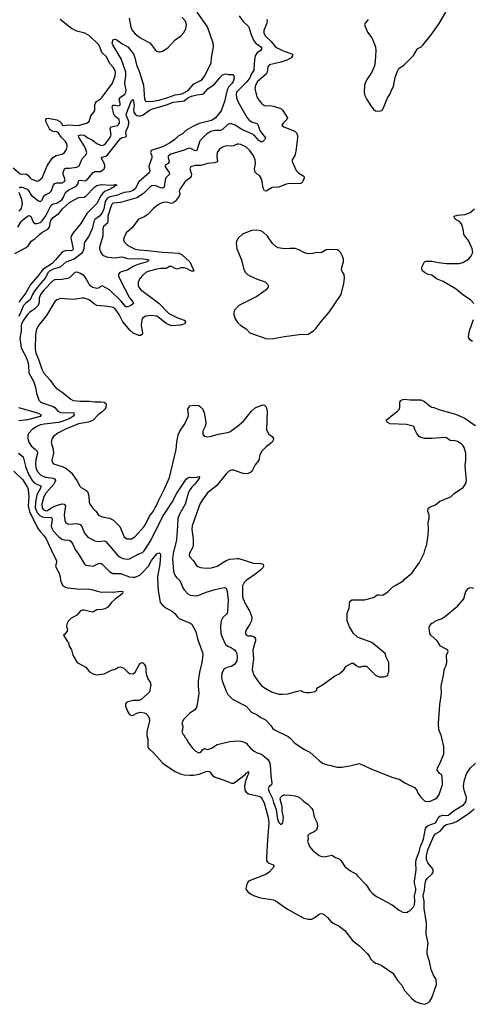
# Model space of a CAD drawing. Header units: inches. Extents: x 1934316 to 2140091, y 524953 to 667329.
# Tile 143 of 256: x 2003983 to 2008954, y 585399 to 596207. Entities that reach past the tile are written whole.
import ezdxf

# ---------------------------------------------------------------- set-up
doc = ezdxf.new("R2010")
doc.units = ezdxf.units.IN
doc.header["$MEASUREMENT"] = 0
doc.layers.add('C0508', color=7, linetype='Continuous')
doc.layers.add('C0509', color=7, linetype='Continuous')

msp = doc.modelspace()

# ---------------------------------------------------------------- linework, layer by layer
at = {"layer": 'C0508', "color": 5}
for points, elevation in [([(2004455, 590000), (2004457, 589997), (2004480, 589980), (2004511, 589971), (2004610, 589961), (2004750, 589957), (2004786, 589950), (2004849, 589929), (2004884, 589924), (2004948, 589928), (2005010, 589924), (2005090, 589934), (2005114, 589930), (2005111, 589910), (2005091, 589890), (2005030, 589847), (2004990, 589810), (2004950, 589760), (2004919, 589741), (2004890, 589733), (2004832, 589730), (2004794, 589706), (2004778, 589702), (2004690, 589725), (2004670, 589727), (2004650, 589719), (2004610, 589670), (2004546, 589634), (2004518, 589610), (2004501, 589570), (2004499, 589550), (2004508, 589510), (2004504, 589496), (2004479, 589461), (2004465, 589450), (2004504, 589384), (2004518, 589370), (2004526, 589330), (2004551, 589290), (2004566, 589230), (2004616, 589150), (2004710, 589098), (2004750, 589050), (2004790, 589025), (2004830, 589017), (2004910, 589025), (2004990, 589067), (2005030, 589079), (2005070, 589101), (2005090, 589104), (2005128, 589088), (2005170, 589045), (2005190, 589031), (2005230, 589027), (2005250, 589046), (2005294, 589126), (2005310, 589143), (2005330, 589151), (2005350, 589131), (2005364, 589110), (2005370, 589090), (2005368, 589050), (2005375, 589010), (2005390, 588971), (2005415, 588935), (2005422, 588910), (2005407, 588830), (2005380, 588800), (2005316, 588744), (2005290, 588735), (2005230, 588732), (2005170, 588719), (2005156, 588710), (2005146, 588694), (2005145, 588670), (2005169, 588610), (2005190, 588581), (2005210, 588569), (2005230, 588571), (2005270, 588594), (2005310, 588605), (2005350, 588600), (2005370, 588590), (2005392, 588570), (2005404, 588544), (2005408, 588510), (2005381, 588390), (2005381, 588350), (2005389, 588309), (2005389, 588230), (2005399, 588210), (2005456, 588156), (2005550, 588051), (2005574, 588030), (2005690, 587955), (2005746, 587930), (2005790, 587919), (2005850, 587913), (2005890, 587915), (2005955, 587925), (2006030, 587956), (2006050, 587958), (2006070, 587949), (2006101, 587910), (2006130, 587891), (2006230, 587860), (2006310, 587827), (2006330, 587828), (2006350, 587837), (2006458, 587922), (2006470, 587936), (2006480, 587940), (2006490, 587953), (2006497, 587950), (2006496, 587930), (2006481, 587899), (2006461, 587839), (2006453, 587790), (2006457, 587750), (2006469, 587729), (2006494, 587710), (2006610, 587685), (2006630, 587671), (2006647, 587650), (2006667, 587610), (2006710, 587450), (2006720, 587390), (2006705, 587205), (2006694, 587014), (2006695, 586975), (2006710, 586951), (2006768, 586930), (2006776, 586910), (2006722, 586850), (2006693, 586827), (2006496, 586750), (2006482, 586730), (2006468, 586670), (2006475, 586650), (2006491, 586630), (2006516, 586610), (2006550, 586593), (2006626, 586566), (2006770, 586547), (2006790, 586540), (2006923, 586443), (2007103, 586343), (2007150, 586335), (2007190, 586335), (2007225, 586350), (2007270, 586388), (2007286, 586394), (2007310, 586393), (2007330, 586382), (2007365, 586350), (2007405, 586305), (2007441, 586281), (2007490, 586257), (2007554, 586210), (2007638, 586098), (2007717, 586037), (2007798, 585958), (2007820, 585930), (2007837, 585897), (2007863, 585870), (2007890, 585851), (2007910, 585847), (2007962, 585822), (2008081, 585741), (2008135, 585655), (2008179, 585610), (2008208, 585550), (2008290, 585461), (2008331, 585430), (2008378, 585410), (2008430, 585399), (2008470, 585416), (2008487, 585433), (2008510, 585470), (2008562, 585618), (2008555, 585670), (2008525, 585725), (2008502, 585782), (2008482, 585870), (2008457, 585950), (2008456, 585990), (2008469, 586070), (2008445, 586170), (2008452, 586290), (2008425, 586450), (2008425, 586530), (2008414, 586590), (2008428, 586650), (2008434, 586726), (2008443, 586757), (2008459, 586781), (2008510, 586828), (2008523, 586850), (2008525, 586870), (2008516, 586890), (2008465, 586950), (2008450, 586990), (2008451, 587030), (2008466, 587094), (2008531, 587249), (2008550, 587270), (2008602, 587298), (2008650, 587362), (2008670, 587373), (2008746, 587390), (2008787, 587410), (2008921, 587499), (2008975, 587545)], 220), ([(2005501, 590000), (2005504, 589944), (2005524, 589810), (2005550, 589779), (2005588, 589750), (2005661, 589710), (2005688, 589690), (2005714, 589654), (2005735, 589635), (2005810, 589601), (2005850, 589588), (2005873, 589573), (2005919, 589490), (2005937, 589410), (2005993, 589250), (2005996, 589230), (2005984, 589150), (2005957, 589043), (2005943, 588950), (2005942, 588890), (2005951, 588809), (2005930, 588670), (2005922, 588650), (2005907, 588633), (2005847, 588590), (2005784, 588530), (2005765, 588490), (2005774, 588450), (2005772, 588410), (2005762, 588390), (2005780, 588360), (2005790, 588352), (2005798, 588330), (2005810, 588318), (2005836, 588270), (2005881, 588210), (2005910, 588183), (2005950, 588161), (2005972, 588168), (2005990, 588192), (2006010, 588205), (2006050, 588196), (2006090, 588211), (2006150, 588251), (2006290, 588283), (2006370, 588290), (2006410, 588289), (2006450, 588277), (2006470, 588265), (2006517, 588210), (2006557, 588177), (2006590, 588160), (2006630, 588148), (2006654, 588134), (2006704, 588090), (2006723, 588063), (2006733, 588030), (2006740, 587910), (2006753, 587827), (2006750, 587809), (2006722, 587790), (2006711, 587769), (2006722, 587730), (2006759, 587659), (2006770, 587615), (2006798, 587538), (2006816, 587430), (2006830, 587395), (2006850, 587371), (2006872, 587390), (2006880, 587450), (2006864, 587524), (2006864, 587570), (2006844, 587650), (2006848, 587670), (2006869, 587691), (2006890, 587698), (2006954, 587694), (2007010, 587686), (2007054, 587674), (2007098, 587630), (2007150, 587591), (2007191, 587550), (2007201, 587530), (2007216, 587456), (2007251, 587390), (2007255, 587350), (2007241, 587310), (2007211, 587290), (2007165, 587270), (2007147, 587250), (2007151, 587210), (2007142, 587190), (2007166, 587130), (2007198, 587090), (2007271, 587031), (2007290, 587024), (2007330, 587019), (2007410, 587035), (2007451, 587011), (2007490, 586997), (2007510, 586976), (2007555, 586910), (2007610, 586868), (2007673, 586830), (2007694, 586810), (2007788, 586710), (2007827, 586647), (2007856, 586616), (2007902, 586582), (2008072, 586492), (2008150, 586431), (2008190, 586411), (2008230, 586408), (2008250, 586416), (2008270, 586430), (2008307, 586470), (2008318, 586490), (2008322, 586530), (2008317, 586590), (2008333, 586650), (2008334, 586670), (2008320, 586730), (2008319, 586750), (2008336, 586876), (2008334, 586950), (2008338, 586990), (2008369, 587071), (2008384, 587130), (2008417, 587210), (2008440, 587330), (2008452, 587348), (2008470, 587361), (2008549, 587391), (2008577, 587443), (2008597, 587463), (2008630, 587474), (2008670, 587471), (2008690, 587474), (2008765, 587535), (2008855, 587590), (2008875, 587610), (2008886, 587630), (2008889, 587670), (2008863, 587750), (2008856, 587790), (2008865, 587850), (2008890, 587930), (2008930, 587992), (2008990, 588044)], 240), ([(2005762, 590000), (2005770, 589979), (2005789, 589950), (2005830, 589905), (2005856, 589890), (2005930, 589884), (2005950, 589889), (2006030, 589924), (2006130, 589952), (2006230, 589974), (2006250, 589965), (2006260, 589930), (2006273, 589830), (2006267, 589713), (2006260, 589690), (2006215, 589645), (2006195, 589610), (2006187, 589550), (2006193, 589470), (2006205, 589430), (2006245, 589350), (2006268, 589330), (2006310, 589312), (2006342, 589290), (2006358, 589270), (2006366, 589250), (2006373, 589210), (2006368, 589170), (2006346, 589134), (2006310, 589106), (2006263, 589097), (2006230, 589080), (2006210, 589050), (2006204, 589030), (2006200, 588990), (2006208, 588948), (2006250, 588835), (2006270, 588799), (2006319, 588750), (2006470, 588670), (2006530, 588607), (2006590, 588575), (2006630, 588547), (2006681, 588521), (2006741, 588461), (2006760, 588430), (2006781, 588410), (2006930, 588337), (2006950, 588323), (2007005, 588265), (2007110, 588195), (2007168, 588168), (2007270, 588074), (2007310, 588045), (2007350, 588031), (2007385, 588025), (2007470, 588001), (2007519, 588001), (2007610, 588016), (2007710, 588041), (2007730, 588036), (2007856, 587976), (2008082, 587890), (2008150, 587870), (2008211, 587830), (2008317, 587777), (2008345, 587750), (2008357, 587717), (2008390, 587672), (2008430, 587632), (2008446, 587626), (2008490, 587627), (2008542, 587650), (2008569, 587670), (2008590, 587702), (2008625, 587810), (2008622, 587902), (2008616, 587916), (2008594, 587934), (2008569, 587970), (2008570, 587994), (2008602, 588050), (2008639, 588150), (2008641, 588170), (2008641, 588230), (2008612, 588352), (2008587, 588410), (2008583, 588483), (2008597, 588690), (2008616, 588810), (2008613, 588890), (2008641, 589030), (2008645, 589070), (2008650, 589090), (2008663, 589110), (2008673, 589150), (2008669, 589230), (2008689, 589270), (2008682, 589290), (2008606, 589330), (2008567, 589390), (2008497, 589450), (2008488, 589468), (2008482, 589502), (2008478, 589530), (2008483, 589550), (2008510, 589582), (2008531, 589589), (2008550, 589607), (2008610, 589630), (2008648, 589652), (2008790, 589770), (2008861, 589850), (2008884, 589930), (2008910, 589967), (2008934, 589974), (2008970, 589968)], 260), ([(2006434, 590000), (2006429, 589991), (2006431, 589871), (2006436, 589850), (2006462, 589790), (2006512, 589710), (2006534, 589650), (2006530, 589609), (2006510, 589570), (2006471, 589510), (2006461, 589470), (2006472, 589450), (2006490, 589445), (2006530, 589444), (2006550, 589437), (2006561, 589430), (2006571, 589410), (2006573, 589390), (2006550, 589319), (2006544, 589284), (2006550, 589190), (2006538, 589110), (2006536, 589070), (2006554, 589010), (2006601, 588941), (2006638, 588898), (2006659, 588879), (2006750, 588830), (2006830, 588805), (2006870, 588802), (2006930, 588808), (2007030, 588836), (2007070, 588842), (2007094, 588830), (2007130, 588822), (2007170, 588822), (2007227, 588833), (2007246, 588850), (2007246, 588870), (2007310, 588905), (2007440, 589000), (2007492, 589028), (2007544, 589070), (2007570, 589112), (2007630, 589142), (2007650, 589142), (2007677, 589117), (2007705, 589105), (2007730, 589105), (2007750, 589112), (2007790, 589112), (2007890, 589012), (2007930, 588992), (2007987, 588993), (2008016, 589004), (2008027, 589013), (2008028, 589032), (2008038, 589050), (2008038, 589150), (2008008, 589210), (2007995, 589250), (2007849, 589369), (2007710, 589421), (2007690, 589433), (2007650, 589470), (2007604, 589544), (2007578, 589610), (2007578, 589650), (2007581, 589690), (2007603, 589750), (2007610, 589819), (2007630, 589837), (2007770, 589840), (2007870, 589866), (2007910, 589893), (2007930, 589895), (2007970, 589890), (2008029, 589930), (2008079, 589981), (2008113, 590000)], 280)]:
    msp.add_lwpolyline(points, dxfattribs=dict(at, elevation=elevation))
at = {"layer": 'C0509', "color": 5}
for points, elevation in [([(2003979, 594361), (2003990, 594370), (2004010, 594368), (2004065, 594345), (2004084, 594324), (2004110, 594282), (2004190, 594218), (2004210, 594212), (2004230, 594230), (2004242, 594258), (2004261, 594279), (2004312, 594308), (2004330, 594325), (2004353, 594390), (2004370, 594409), (2004390, 594416), (2004450, 594415), (2004477, 594430), (2004483, 594450), (2004459, 594510), (2004459, 594530), (2004477, 594570), (2004490, 594577), (2004530, 594577), (2004611, 594589), (2004636, 594604), (2004670, 594678), (2004714, 594726), (2004721, 594750), (2004698, 594810), (2004636, 594910), (2004627, 594933), (2004650, 594944), (2004690, 594938), (2004731, 594910), (2004783, 594883), (2004830, 594847), (2004870, 594828), (2004890, 594827), (2004908, 594832), (2004929, 594851), (2004970, 594904), (2004985, 594935), (2004989, 594950), (2004976, 595010), (2004979, 595021), (2004989, 595031), (2005056, 595044), (2005070, 595056), (2005078, 595070), (2005080, 595090), (2005074, 595110), (2005029, 595149), (2005017, 595170), (2005000, 595250), (2005002, 595258), (2005010, 595270), (2005030, 595270), (2005070, 595261), (2005088, 595270), (2005087, 595290), (2005076, 595330), (2005079, 595341), (2005087, 595353), (2005139, 595390), (2005149, 595410), (2005151, 595429), (2005139, 595510), (2005150, 595590), (2005149, 595631), (2005098, 595778), (2005005, 595930), (2004999, 595950), (2005010, 595990), (2005030, 595993), (2005050, 595984), (2005104, 595944), (2005169, 595910), (2005232, 595832), (2005248, 595788), (2005265, 595710), (2005298, 595630), (2005341, 595490), (2005355, 595335), (2005368, 595308), (2005450, 595312), (2005510, 595324), (2005610, 595352), (2005690, 595383), (2005750, 595390), (2005770, 595398), (2005833, 595430), (2005897, 595503), (2005970, 595539), (2005988, 595552), (2006014, 595586), (2006084, 595730), (2006090, 595790), (2006111, 595909), (2006109, 595950), (2006044, 596130), (2005933, 596290)], 260), ([(2007811, 596210), (2007776, 596170), (2007771, 596150), (2007804, 596070), (2007849, 596009), (2007862, 595982), (2007890, 595910), (2007894, 595870), (2007888, 595750), (2007881, 595699), (2007850, 595630), (2007795, 595550), (2007776, 595510), (2007771, 595490), (2007767, 595410), (2007774, 595374), (2007795, 595330), (2007848, 595250), (2007870, 595224), (2007890, 595208), (2007910, 595203), (2007950, 595205), (2007965, 595215), (2007980, 595240), (2008022, 595350), (2008050, 595392), (2008065, 595435), (2008087, 595473), (2008106, 595574), (2008127, 595633), (2008148, 595672), (2008206, 595710), (2008306, 595814), (2008343, 595877), (2008356, 595890), (2008391, 595909), (2008411, 595929), (2008500, 596040), (2008590, 596164), (2008662, 596290)], 320), ([(2003910, 594582), (2003990, 594514), (2004010, 594510), (2004050, 594514), (2004070, 594504), (2004094, 594474), (2004110, 594461), (2004170, 594436), (2004190, 594439), (2004230, 594470), (2004288, 594610), (2004347, 594693), (2004384, 594716), (2004450, 594729), (2004476, 594750), (2004497, 594783), (2004506, 594810), (2004506, 594830), (2004499, 594850), (2004487, 594870), (2004439, 594919), (2004407, 594967), (2004390, 594977), (2004350, 594980), (2004319, 594999), (2004309, 595010), (2004271, 595089), (2004270, 595113), (2004279, 595121), (2004295, 595125), (2004390, 595106), (2004423, 595090), (2004443, 595070), (2004450, 595050), (2004467, 595047), (2004510, 595054), (2004630, 595047), (2004718, 595070), (2004745, 595090), (2004763, 595150), (2004798, 595190), (2004808, 595210), (2004810, 595271), (2004814, 595290), (2004826, 595310), (2004870, 595337), (2004890, 595355), (2005002, 595510), (2005031, 595590), (2005034, 595630), (2005030, 595650), (2005010, 595684), (2004968, 595728), (2004938, 595798), (2004887, 595847), (2004865, 595910), (2004850, 595933), (2004750, 596028), (2004698, 596058), (2004610, 596081), (2004551, 596110), (2004427, 596210)], 280), ([(2006395, 596250), (2006434, 596190), (2006500, 596130), (2006523, 596050), (2006553, 595973), (2006572, 595952), (2006630, 595910), (2006644, 595890), (2006626, 595870), (2006590, 595843), (2006568, 595810), (2006561, 595770), (2006556, 595664), (2006553, 595650), (2006530, 595615), (2006509, 595570), (2006476, 595524), (2006381, 595430), (2006365, 595410), (2006359, 595390), (2006365, 595350), (2006380, 595310), (2006482, 595130), (2006504, 595104), (2006530, 595086), (2006586, 595066), (2006597, 595057), (2006620, 594990), (2006649, 594949), (2006684, 594910), (2006680, 594900), (2006675, 594890), (2006650, 594865), (2006630, 594866), (2006610, 594879), (2006558, 594938), (2006534, 594954), (2006421, 595001), (2006350, 595049), (2006310, 595063), (2006290, 595065), (2006270, 595058), (2006214, 595006), (2006190, 594991), (2006129, 594991), (2006081, 594979), (2006033, 594950), (2005963, 594877), (2005930, 594770), (2005910, 594768), (2005870, 594790), (2005850, 594795), (2005830, 594792), (2005790, 594776), (2005643, 594730), (2005615, 594710), (2005614, 594690), (2005623, 594650), (2005620, 594640), (2005613, 594627), (2005580, 594610), (2005580, 594590), (2005626, 594530), (2005630, 594510), (2005587, 594470), (2005579, 594450), (2005570, 594370), (2005559, 594361), (2005550, 594357), (2005530, 594363), (2005470, 594388), (2005436, 594384), (2005410, 594366), (2005342, 594298), (2005270, 594250), (2005090, 594199), (2005010, 594194), (2004990, 594176), (2004952, 594050), (2004952, 593990), (2004948, 593972), (2004905, 593935), (2004896, 593910), (2004895, 593830), (2004861, 593710), (2004861, 593690), (2004876, 593650), (2004890, 593630), (2004910, 593614), (2004950, 593599), (2005030, 593592), (2005103, 593603), (2005170, 593586), (2005342, 593582), (2005405, 593570), (2005382, 593550), (2005281, 593519), (2005230, 593496), (2005170, 593460), (2005090, 593435), (2005082, 593430), (2005070, 593412), (2005069, 593390), (2005087, 593350), (2005190, 593155), (2005225, 593110), (2005232, 593090), (2005205, 593070), (2005170, 593055), (2005150, 593056), (2005098, 593118), (2004970, 593242), (2004890, 593284), (2004870, 593279), (2004855, 593265), (2004830, 593257), (2004787, 593267), (2004763, 593283), (2004745, 593305), (2004711, 593371), (2004690, 593396), (2004650, 593422), (2004610, 593434), (2004587, 593430), (2004538, 593382), (2004510, 593366), (2004446, 593354), (2004370, 593351), (2004350, 593343), (2004250, 593237), (2004212, 593190), (2004196, 593150), (2004196, 593104), (2004185, 593070), (2004150, 593032), (2004090, 592992), (2004070, 592972), (2004025, 592910), (2004002, 592870), (2003998, 592850), (2003999, 592790), (2003984, 592710), (2004000, 592610), (2004016, 592570), (2004049, 592510), (2004072, 592450), (2004080, 592410), (2004083, 592330), (2004137, 592230), (2004158, 592170), (2004168, 592108), (2004193, 592030), (2004210, 592012), (2004224, 592004), (2004350, 591962), (2004370, 591949), (2004402, 591910), (2004430, 591896), (2004470, 591890), (2004570, 591894), (2004578, 591890), (2004581, 591870), (2004566, 591850), (2004534, 591830), (2004450, 591795), (2004410, 591786), (2004252, 591768), (2004210, 591758), (2004170, 591741), (2004120, 591710), (2004082, 591670), (2004072, 591648), (2004071, 591610), (2004083, 591570), (2004093, 591550), (2004109, 591530), (2004158, 591490), (2004174, 591470), (2004179, 591450), (2004162, 591378), (2004157, 591330), (2004160, 591290), (2004175, 591250), (2004210, 591211), (2004236, 591196), (2004270, 591186), (2004350, 591176), (2004367, 591167), (2004375, 591150), (2004370, 591130), (2004358, 591110), (2004271, 591010), (2004250, 590969), (2004226, 590890), (2004230, 590850), (2004242, 590830), (2004270, 590815), (2004290, 590818), (2004345, 590855), (2004386, 590874), (2004450, 590893), (2004472, 590890), (2004486, 590870), (2004471, 590770), (2004478, 590710), (2004490, 590684), (2004510, 590672), (2004522, 590670), (2004610, 590678), (2004646, 590666), (2004664, 590644), (2004694, 590570), (2004730, 590528), (2004810, 590485), (2004850, 590480), (2004910, 590486), (2004930, 590480), (2005059, 590330), (2005086, 590306), (2005114, 590294), (2005170, 590284), (2005190, 590288), (2005290, 590343), (2005330, 590359), (2005350, 590376), (2005424, 590490), (2005553, 590750), (2005659, 590910), (2005710, 591010), (2005810, 591162), (2005830, 591179), (2005850, 591184), (2005890, 591180), (2005934, 591186), (2005950, 591194), (2005956, 591190), (2005953, 591170), (2005907, 591110), (2005870, 591070), (2005846, 591034), (2005834, 591006), (2005802, 590890), (2005733, 590770), (2005718, 590730), (2005716, 590650), (2005704, 590496), (2005669, 590349), (2005661, 590290), (2005673, 590153), (2005685, 590110), (2005705, 590085), (2005742, 590050), (2005762, 590000)], 260), ([(2006696, 596210), (2006700, 596190), (2006696, 596170), (2006663, 596090), (2006664, 596064), (2006679, 596030), (2006746, 595966), (2006790, 595914), (2006810, 595899), (2006870, 595868), (2006978, 595830), (2006980, 595810), (2006964, 595790), (2006918, 595762), (2006850, 595739), (2006725, 595710), (2006709, 595690), (2006701, 595630), (2006690, 595610), (2006595, 595530), (2006571, 595490), (2006567, 595450), (2006579, 595390), (2006592, 595352), (2006610, 595322), (2006650, 595277), (2006670, 595265), (2006690, 595262), (2006730, 595265), (2006770, 595259), (2006850, 595232), (2006872, 595210), (2006924, 595130), (2006917, 595110), (2006875, 595070), (2006861, 595050), (2006885, 595030), (2007003, 594983), (2007024, 594964), (2007034, 594934), (2007035, 594910), (2007017, 594763), (2007003, 594717), (2006976, 594670), (2006976, 594650), (2007018, 594550), (2007050, 594522), (2007104, 594490), (2007108, 594470), (2007093, 594430), (2007070, 594409), (2006990, 594405), (2006948, 594408), (2006910, 594402), (2006830, 594367), (2006756, 594364), (2006690, 594323), (2006670, 594327), (2006657, 594357), (2006646, 594430), (2006633, 594473), (2006616, 594496), (2006590, 594512), (2006570, 594535), (2006563, 594570), (2006571, 594630), (2006570, 594670), (2006551, 594711), (2006510, 594770), (2006465, 594810), (2006410, 594837), (2006390, 594841), (2006370, 594840), (2006330, 594822), (2006310, 594819), (2006250, 594822), (2006210, 594807), (2006176, 594784), (2006152, 594750), (2006148, 594710), (2006154, 594646), (2006124, 594636), (2006050, 594627), (2005972, 594608), (2005910, 594607), (2005864, 594590), (2005852, 594570), (2005870, 594510), (2005868, 594490), (2005855, 594470), (2005800, 594430), (2005744, 594350), (2005736, 594330), (2005743, 594290), (2005736, 594270), (2005690, 594211), (2005670, 594196), (2005650, 594190), (2005590, 594203), (2005558, 594202), (2005529, 594191), (2005496, 594170), (2005450, 594131), (2005390, 594067), (2005350, 594042), (2005286, 594014), (2005219, 593921), (2005153, 593867), (2005126, 593810), (2005124, 593790), (2005130, 593770), (2005147, 593750), (2005172, 593730), (2005250, 593688), (2005299, 593679), (2005390, 593675), (2005550, 593655), (2005730, 593645), (2005767, 593627), (2005851, 593550), (2005889, 593470), (2005895, 593450), (2005890, 593445), (2005870, 593445), (2005816, 593476), (2005790, 593484), (2005756, 593484), (2005710, 593470), (2005690, 593474), (2005650, 593497), (2005630, 593498), (2005590, 593474), (2005530, 593476), (2005490, 593470), (2005390, 593441), (2005369, 593430), (2005330, 593398), (2005306, 593370), (2005285, 593330), (2005285, 593290), (2005292, 593270), (2005310, 593245), (2005510, 593097), (2005622, 592982), (2005710, 592937), (2005791, 592910), (2005804, 592890), (2005796, 592870), (2005750, 592853), (2005650, 592848), (2005590, 592871), (2005516, 592936), (2005490, 592953), (2005430, 592961), (2005370, 592952), (2005330, 592930), (2005323, 592910), (2005318, 592850), (2005330, 592770), (2005328, 592752), (2005310, 592740), (2005290, 592742), (2005230, 592766), (2005196, 592796), (2005116, 592890), (2005075, 592970), (2005030, 593032), (2005010, 593046), (2004950, 593059), (2004830, 593069), (2004803, 593083), (2004745, 593130), (2004690, 593150), (2004670, 593151), (2004570, 593137), (2004433, 593147), (2004390, 593131), (2004370, 593112), (2004279, 592961), (2004188, 592850), (2004166, 592810), (2004157, 592750), (2004152, 592590), (2004162, 592550), (2004195, 592470), (2004225, 592370), (2004250, 592328), (2004317, 592250), (2004357, 592190), (2004382, 592162), (2004450, 592118), (2004543, 592043), (2004570, 592028), (2004650, 592018), (2004750, 592021), (2004810, 592013), (2004873, 592013), (2004910, 592008), (2004933, 591990), (2004929, 591950), (2004917, 591930), (2004890, 591902), (2004844, 591870), (2004789, 591811), (2004737, 591790), (2004630, 591769), (2004478, 591710), (2004401, 591670), (2004355, 591630), (2004340, 591610), (2004330, 591570), (2004349, 591490), (2004353, 591450), (2004336, 591370), (2004339, 591350), (2004355, 591330), (2004450, 591302), (2004490, 591284), (2004550, 591238), (2004610, 591150), (2004645, 591085), (2004659, 591070), (2004710, 591043), (2004728, 591028), (2004742, 590982), (2004747, 590910), (2004754, 590890), (2004786, 590846), (2004823, 590810), (2004848, 590768), (2004870, 590756), (2004906, 590746), (2004970, 590736), (2005014, 590714), (2005082, 590642), (2005130, 590531), (2005158, 590510), (2005210, 590509), (2005246, 590530), (2005350, 590643), (2005370, 590674), (2005410, 590757), (2005449, 590810), (2005470, 590853), (2005486, 590874), (2005503, 590917), (2005570, 591048), (2005630, 591183), (2005703, 591490), (2005709, 591571), (2005725, 591650), (2005741, 591690), (2005795, 591770), (2005834, 591850), (2005838, 591870), (2005830, 591930), (2005850, 591967), (2005890, 591977), (2005950, 591971), (2005970, 591957), (2005993, 591930), (2006010, 591892), (2006026, 591790), (2006022, 591750), (2005996, 591690), (2005996, 591656), (2006010, 591637), (2006048, 591628), (2006090, 591634), (2006163, 591657), (2006265, 591675), (2006290, 591684), (2006370, 591740), (2006441, 591799), (2006530, 591908), (2006570, 591945), (2006650, 591981), (2006670, 591975), (2006690, 591956), (2006699, 591910), (2006694, 591710), (2006703, 591683), (2006718, 591658), (2006754, 591630), (2006771, 591610), (2006767, 591590), (2006755, 591570), (2006690, 591518), (2006643, 591470), (2006622, 591430), (2006608, 591370), (2006570, 591321), (2006539, 591261), (2006520, 591240), (2006493, 591227), (2006450, 591222), (2006330, 591262), (2006310, 591262), (2006280, 591250), (2006250, 591222), (2006145, 591090), (2006047, 591013), (2005990, 590938), (2005963, 590890), (2005879, 590650), (2005875, 590610), (2005889, 590510), (2005887, 590433), (2005879, 590401), (2005849, 590350), (2005846, 590330), (2005852, 590310), (2005890, 590268), (2005930, 590210), (2005970, 590195), (2006030, 590185), (2006090, 590190), (2006150, 590209), (2006252, 590270), (2006290, 590286), (2006370, 590293), (2006391, 590291), (2006550, 590242), (2006630, 590238), (2006657, 590230), (2006662, 590210), (2006654, 590190), (2006636, 590170), (2006577, 590123), (2006470, 590050), (2006450, 590030), (2006434, 590000)], 280), ([(2005185, 596225), (2005205, 596125), (2005216, 596096), (2005250, 596050), (2005303, 596010), (2005415, 595950), (2005470, 595876), (2005490, 595860), (2005510, 595853), (2005530, 595853), (2005550, 595860), (2005610, 595899), (2005690, 595986), (2005752, 596030), (2005789, 596070), (2005809, 596110), (2005815, 596150), (2005812, 596170), (2005803, 596190), (2005767, 596230)], 280), ([(2003961, 593930), (2003998, 593990), (2004017, 594010), (2004070, 594049), (2004090, 594059), (2004110, 594042), (2004126, 593990), (2004137, 593977), (2004149, 593969), (2004170, 593969), (2004210, 593982), (2004230, 594000), (2004270, 594053), (2004330, 594172), (2004350, 594187), (2004390, 594193), (2004445, 594230), (2004460, 594250), (2004488, 594310), (2004522, 594338), (2004589, 594371), (2004612, 594388), (2004625, 594410), (2004630, 594435), (2004638, 594442), (2004650, 594446), (2004690, 594437), (2004710, 594441), (2004730, 594459), (2004790, 594530), (2004810, 594539), (2004870, 594540), (2004890, 594550), (2004909, 594570), (2004918, 594590), (2004918, 594610), (2004911, 594631), (2004879, 594690), (2004890, 594699), (2004930, 594710), (2004950, 594727), (2005090, 594903), (2005110, 594913), (2005150, 594921), (2005157, 594930), (2005148, 594970), (2005153, 594990), (2005175, 595030), (2005182, 595070), (2005180, 595090), (2005155, 595150), (2005151, 595170), (2005210, 595321), (2005230, 595330), (2005241, 595270), (2005233, 595210), (2005237, 595190), (2005251, 595171), (2005270, 595157), (2005290, 595150), (2005310, 595150), (2005339, 595161), (2005410, 595215), (2005441, 595230), (2005498, 595242), (2005605, 595275), (2005670, 595303), (2005770, 595311), (2005790, 595317), (2005830, 595350), (2005870, 595369), (2005930, 595383), (2005990, 595389), (2006005, 595395), (2006050, 595447), (2006122, 595498), (2006180, 595570), (2006210, 595601), (2006251, 595611), (2006275, 595605), (2006324, 595604), (2006336, 595596), (2006337, 595570), (2006328, 595530), (2006316, 595510), (2006275, 595465), (2006262, 595438), (2006231, 595309), (2006194, 595206), (2006133, 595130), (2006108, 595110), (2006090, 595102), (2005954, 595066), (2005884, 595036), (2005808, 594992), (2005770, 594954), (2005725, 594930), (2005685, 594890), (2005629, 594850), (2005550, 594812), (2005427, 594770), (2005421, 594750), (2005433, 594713), (2005433, 594690), (2005404, 594610), (2005402, 594590), (2005414, 594550), (2005410, 594530), (2005292, 594428), (2005250, 594351), (2005228, 594332), (2005190, 594319), (2005130, 594311), (2005059, 594281), (2004977, 594263), (2004950, 594250), (2004940, 594240), (2004922, 594210), (2004907, 594130), (2004890, 594088), (2004861, 594050), (2004808, 594012), (2004796, 593990), (2004778, 593910), (2004758, 593862), (2004742, 593830), (2004697, 593770), (2004691, 593750), (2004688, 593690), (2004678, 593662), (2004661, 593639), (2004581, 593579), (2004490, 593546), (2004429, 593491), (2004350, 593467), (2004310, 593448), (2004295, 593430), (2004264, 593370), (2004192, 593290), (2004150, 593234), (2004124, 593190), (2004100, 593130), (2004050, 593096), (2004026, 593070), (2003974, 592950)], 240), ([(2003930, 593640), (2004053, 593707), (2004081, 593730), (2004110, 593774), (2004150, 593801), (2004201, 593850), (2004226, 593870), (2004294, 593906), (2004312, 593930), (2004321, 593990), (2004330, 594010), (2004350, 594035), (2004418, 594082), (2004454, 594130), (2004530, 594202), (2004630, 594256), (2004690, 594260), (2004710, 594270), (2004810, 594374), (2004830, 594388), (2004877, 594397), (2004990, 594392), (2005036, 594396), (2005051, 594391), (2005020, 594380), (2005013, 594370), (2004997, 594363), (2004985, 594350), (2004918, 594322), (2004896, 594304), (2004878, 594282), (2004830, 594190), (2004722, 594078), (2004697, 594043), (2004656, 593970), (2004572, 593868), (2004550, 593830), (2004546, 593810), (2004571, 593690), (2004564, 593676), (2004549, 593671), (2004490, 593672), (2004450, 593656), (2004378, 593570), (2004338, 593530), (2004236, 593464), (2004183, 593390), (2004101, 593299), (2004052, 593210), (2003972, 593108)], 220), ([(2003973, 594107), (2003998, 594130), (2004008, 594152), (2004014, 594190), (2004006, 594230), (2003976, 594310)], 260), ([(2008970, 593092), (2008932, 593132), (2008848, 593188), (2008777, 593250), (2008634, 593334), (2008562, 593362), (2008510, 593402), (2008470, 593410), (2008430, 593430), (2008407, 593450), (2008398, 593470), (2008401, 593490), (2008429, 593550), (2008445, 593555), (2008510, 593558), (2008581, 593541), (2008670, 593529), (2008808, 593532), (2008850, 593542), (2008910, 593579), (2008935, 593605), (2008950, 593631), (2008958, 593650), (2008952, 593690), (2008917, 593777), (2008862, 593850), (2008858, 593890), (2008843, 593950), (2008832, 593970), (2008812, 593990), (2008777, 594010), (2008758, 594030), (2008756, 594050), (2008790, 594063), (2008872, 594068), (2008930, 594090), (2008976, 594130)], 280), ([(2008954, 592674), (2008931, 592691), (2008917, 592710), (2008912, 592730), (2008923, 592790), (2008965, 592915)], 280), ([(2008113, 590000), (2008193, 590047), (2008210, 590066), (2008290, 590131), (2008374, 590250), (2008424, 590350), (2008439, 590410), (2008449, 590430), (2008459, 590470), (2008469, 590549), (2008473, 590610), (2008469, 590690), (2008479, 590730), (2008479, 590770), (2008464, 590810), (2008470, 590842), (2008490, 590861), (2008550, 590883), (2008598, 590922), (2008718, 590970), (2008757, 591010), (2008853, 591070), (2008883, 591117), (2008890, 591150), (2008874, 591310), (2008883, 591377), (2008882, 591450), (2008863, 591510), (2008852, 591530), (2008830, 591552), (2008790, 591576), (2008754, 591586), (2008730, 591583), (2008710, 591589), (2008670, 591617), (2008650, 591621), (2008510, 591611), (2008430, 591611), (2008390, 591619), (2008369, 591630), (2008343, 591663), (2008321, 591710), (2008315, 591735), (2008304, 591744), (2008230, 591764), (2008050, 591770), (2008019, 591790), (2008009, 591811), (2008029, 591830), (2008132, 591908), (2008151, 591929), (2008156, 591950), (2008157, 592010), (2008170, 592027), (2008190, 592037), (2008210, 592040), (2008270, 592033), (2008390, 592035), (2008430, 592017), (2008490, 591965), (2008510, 591954), (2008530, 591951), (2008587, 591927), (2008770, 591876), (2008873, 591833), (2008950, 591777), (2008990, 591754)], 280), ([(2003970, 591950), (2004179, 591890), (2004219, 591870), (2004208, 591850), (2004070, 591815), (2003975, 591805)], 240), ([(2003970, 591450), (2004021, 591410), (2004050, 591290), (2004084, 591210), (2004121, 591150), (2004143, 591123), (2004170, 591107), (2004216, 591090), (2004217, 591070), (2004173, 590990), (2004155, 590910), (2004154, 590850), (2004176, 590796), (2004204, 590764), (2004230, 590748), (2004270, 590741), (2004310, 590746), (2004330, 590743), (2004338, 590730), (2004339, 590719), (2004330, 590650), (2004332, 590632), (2004350, 590597), (2004410, 590534), (2004445, 590505), (2004470, 590496), (2004530, 590492), (2004544, 590484), (2004565, 590450), (2004591, 590391), (2004637, 590330), (2004690, 590236), (2004703, 590223), (2004710, 590218), (2004790, 590210), (2004850, 590237), (2004870, 590240), (2004890, 590230), (2004971, 590151), (2005007, 590127), (2005090, 590126), (2005190, 590091), (2005230, 590086), (2005250, 590088), (2005301, 590110), (2005337, 590143), (2005397, 590210), (2005432, 590270), (2005490, 590345), (2005510, 590356), (2005526, 590346), (2005529, 590329), (2005522, 590230), (2005495, 590090), (2005501, 590000)], 240), ([(2003919, 591250), (2004017, 591157), (2004069, 591070), (2004077, 591050), (2004085, 590970), (2004078, 590870), (2004091, 590810), (2004177, 590630), (2004207, 590587), (2004250, 590544), (2004275, 590510), (2004347, 590347), (2004387, 590270), (2004387, 590250), (2004376, 590210), (2004379, 590199), (2004418, 590130), (2004428, 590090), (2004430, 590050), (2004455, 590000)], 220)]:
    msp.add_lwpolyline(points, dxfattribs=dict(at, elevation=elevation))
at = {"layer": 'C0509', "color": 5, "elevation": 320}
msp.add_lwpolyline([(2006590, 593896), (2006530, 593893), (2006430, 593853), (2006381, 593810), (2006364, 593776), (2006359, 593750), (2006367, 593690), (2006420, 593570), (2006446, 593466), (2006462, 593430), (2006484, 593410), (2006510, 593396), (2006590, 593360), (2006679, 593330), (2006705, 593305), (2006713, 593290), (2006713, 593270), (2006690, 593241), (2006588, 593170), (2006390, 593070), (2006342, 593018), (2006334, 592990), (2006335, 592970), (2006350, 592922), (2006379, 592879), (2006410, 592850), (2006470, 592814), (2006511, 592770), (2006686, 592706), (2006710, 592702), (2006770, 592706), (2006890, 592731), (2007052, 592752), (2007150, 592755), (2007210, 592790), (2007240, 592820), (2007290, 592890), (2007383, 592997), (2007514, 593190), (2007544, 593310), (2007551, 593369), (2007547, 593410), (2007523, 593443), (2007518, 593458), (2007522, 593490), (2007540, 593550), (2007538, 593578), (2007529, 593610), (2007510, 593649), (2007489, 593670), (2007470, 593680), (2007370, 593683), (2007350, 593679), (2007292, 593648), (2007250, 593650), (2007200, 593640), (2007150, 593637), (2007110, 593647), (2007050, 593681), (2007010, 593695), (2006950, 593697), (2006890, 593693), (2006823, 593703), (2006796, 593716), (2006759, 593750), (2006704, 593830), (2006656, 593876), (2006630, 593888)], close=True, dxfattribs=at)

doc.saveas('drawing.dxf')
